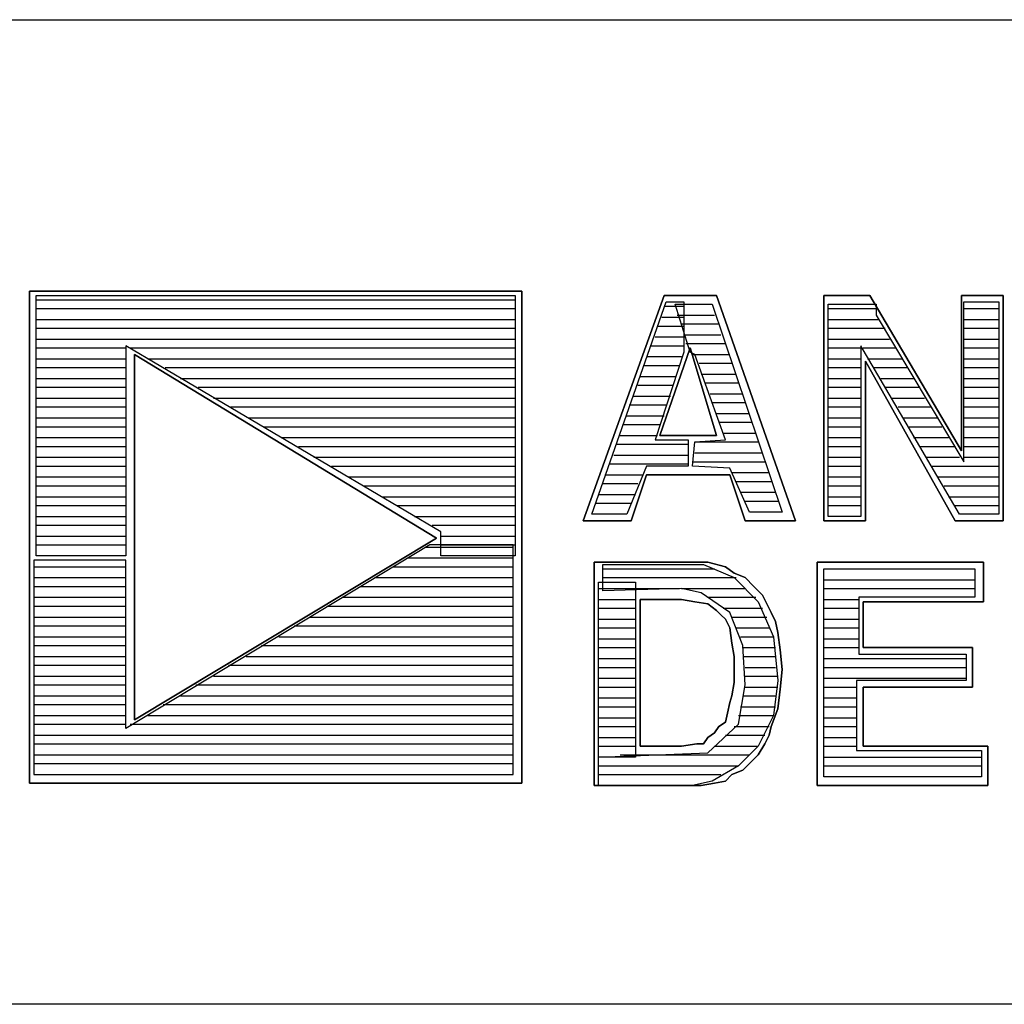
# Model space of a CAD drawing. Extents: x 11.9 to 28.1, y 10.8 to 21.2.
# Tile 45 of 56: x 25.663 to 26.112, y 11.599 to 12.049. Entities that reach past the tile are written whole.
import ezdxf

# ---------------------------------------------------------------- set-up
doc = ezdxf.new("R2010")
doc.units = 0
doc.layers.add('ASSYDWGTOP_pho', color=1, linetype='CONTINUOUS')

msp = doc.modelspace()

# ---------------------------------------------------------------- linework, layer by layer
at = {"layer": 'ASSYDWGTOP_pho'}
for points in [[(23.389, 12.049), (28.093, 12.049)], [(25.67, 11.923), (25.889, 11.923)], [(25.67, 11.804), (25.67, 11.923)], [(25.67, 11.921), (25.889, 11.921)], [(25.889, 11.923), (25.889, 11.804)], [(25.67, 11.917), (25.889, 11.917)], [(25.924, 11.823), (25.958, 11.92)], [(25.957, 11.918), (25.966, 11.918)], [(25.958, 11.92), (25.966, 11.92)], [(25.962, 11.919), (25.979, 11.919)], [(25.969, 11.897), (25.962, 11.919)], [(25.962, 11.919), (25.979, 11.919)], [(25.966, 11.92), (25.966, 11.897)], [(25.979, 11.919), (26.011, 11.824)], [(26.032, 11.822), (26.032, 11.919)], [(26.032, 11.919), (26.054, 11.919)], [(26.032, 11.917), (26.054, 11.917)], [(26.054, 11.919), (26.054, 11.914)], [(26.094, 11.847), (26.094, 11.92)], [(26.094, 11.92), (26.11, 11.92)], [(26.094, 11.917), (26.11, 11.917)], [(26.11, 11.92), (26.11, 11.823)], [(25.67, 11.912), (25.889, 11.912)], [(25.956, 11.913), (25.966, 11.913)], [(25.963, 11.914), (25.98, 11.914)], [(26.032, 11.912), (26.055, 11.912)], [(26.054, 11.914), (26.094, 11.847)], [(26.094, 11.912), (26.11, 11.912)], [(25.67, 11.908), (25.889, 11.908)], [(25.954, 11.909), (25.966, 11.909)], [(25.965, 11.91), (25.982, 11.91)], [(26.032, 11.908), (26.058, 11.908)], [(26.094, 11.908), (26.11, 11.908)], [(25.67, 11.903), (25.889, 11.903)], [(25.953, 11.904), (25.966, 11.904)], [(25.966, 11.905), (25.983, 11.905)], [(26.032, 11.903), (26.06, 11.903)], [(26.094, 11.903), (26.11, 11.903)], [(25.67, 11.899), (25.711, 11.899)], [(25.855, 11.815), (25.711, 11.9)], [(25.711, 11.9), (25.711, 11.804)], [(25.713, 11.899), (25.889, 11.899)], [(25.951, 11.9), (25.966, 11.9)], [(25.967, 11.901), (25.985, 11.901)], [(26.032, 11.899), (26.047, 11.899)], [(26.092, 11.823), (26.047, 11.9)], [(26.047, 11.9), (26.047, 11.822)], [(26.048, 11.899), (26.063, 11.899)], [(26.094, 11.899), (26.11, 11.899)], [(25.67, 11.894), (25.711, 11.894)], [(25.721, 11.894), (25.889, 11.894)], [(25.949, 11.895), (25.965, 11.895)], [(25.966, 11.897), (25.953, 11.857)], [(25.971, 11.896), (25.969, 11.897)], [(25.97, 11.896), (25.987, 11.896)], [(25.985, 11.857), (25.971, 11.896)], [(26.032, 11.894), (26.047, 11.894)], [(26.05, 11.894), (26.066, 11.894)], [(26.094, 11.894), (26.11, 11.894)], [(25.67, 11.89), (25.711, 11.89)], [(25.729, 11.89), (25.889, 11.89)], [(25.948, 11.891), (25.964, 11.891)], [(25.973, 11.892), (25.988, 11.892)], [(26.032, 11.89), (26.047, 11.89)], [(26.053, 11.89), (26.068, 11.89)], [(26.094, 11.89), (26.11, 11.89)], [(25.67, 11.885), (25.711, 11.885)], [(25.736, 11.885), (25.889, 11.885)], [(25.946, 11.886), (25.962, 11.886)], [(25.974, 11.887), (25.99, 11.887)], [(26.032, 11.885), (26.047, 11.885)], [(26.056, 11.885), (26.071, 11.885)], [(26.094, 11.885), (26.11, 11.885)], [(25.67, 11.881), (25.711, 11.881)], [(25.744, 11.881), (25.889, 11.881)], [(25.945, 11.882), (25.961, 11.882)], [(25.976, 11.883), (25.991, 11.883)], [(26.032, 11.881), (26.047, 11.881)], [(26.058, 11.881), (26.074, 11.881)], [(26.094, 11.881), (26.11, 11.881)], [(25.67, 11.876), (25.711, 11.876)], [(25.751, 11.876), (25.889, 11.876)], [(25.943, 11.877), (25.96, 11.877)], [(25.978, 11.878), (25.993, 11.878)], [(26.032, 11.876), (26.047, 11.876)], [(26.061, 11.876), (26.076, 11.876)], [(26.094, 11.876), (26.11, 11.876)], [(25.67, 11.872), (25.711, 11.872)], [(25.759, 11.872), (25.889, 11.872)], [(25.941, 11.873), (25.958, 11.873)], [(25.979, 11.874), (25.994, 11.874)], [(26.032, 11.872), (26.047, 11.872)], [(26.064, 11.872), (26.079, 11.872)], [(26.094, 11.872), (26.11, 11.872)], [(25.67, 11.867), (25.711, 11.867)], [(25.767, 11.867), (25.889, 11.867)], [(25.94, 11.868), (25.957, 11.868)], [(25.981, 11.869), (25.996, 11.869)], [(26.032, 11.867), (26.047, 11.867)], [(26.066, 11.867), (26.082, 11.867)], [(26.094, 11.867), (26.11, 11.867)], [(25.67, 11.863), (25.711, 11.863)], [(25.774, 11.863), (25.889, 11.863)], [(25.938, 11.864), (25.955, 11.864)], [(25.982, 11.865), (25.997, 11.865)], [(26.032, 11.863), (26.047, 11.863)], [(26.069, 11.863), (26.084, 11.863)], [(26.094, 11.863), (26.11, 11.863)], [(25.67, 11.858), (25.711, 11.858)], [(25.782, 11.858), (25.889, 11.858)], [(25.937, 11.859), (25.954, 11.859)], [(25.984, 11.86), (25.999, 11.86)], [(26.032, 11.858), (26.047, 11.858)], [(26.071, 11.858), (26.087, 11.858)], [(26.094, 11.858), (26.11, 11.858)], [(25.67, 11.854), (25.711, 11.854)], [(25.79, 11.854), (25.889, 11.854)], [(25.935, 11.855), (25.968, 11.855)], [(25.953, 11.857), (25.968, 11.857)], [(25.968, 11.857), (25.968, 11.845)], [(25.97, 11.845), (25.971, 11.856)], [(25.971, 11.856), (25.985, 11.857)], [(25.971, 11.856), (26, 11.856)], [(26.032, 11.854), (26.047, 11.854)], [(26.074, 11.854), (26.09, 11.854)], [(26.094, 11.854), (26.11, 11.854)], [(25.67, 11.849), (25.711, 11.849)], [(25.797, 11.849), (25.889, 11.849)], [(25.934, 11.85), (25.968, 11.85)], [(25.971, 11.851), (26.002, 11.851)], [(26.032, 11.849), (26.047, 11.849)], [(26.077, 11.849), (26.092, 11.849)], [(26.094, 11.849), (26.11, 11.849)], [(25.67, 11.845), (25.711, 11.845)], [(25.805, 11.845), (25.889, 11.845)], [(25.932, 11.846), (25.968, 11.846)], [(25.949, 11.845), (25.94, 11.823)], [(25.968, 11.845), (25.949, 11.845)], [(25.97, 11.847), (26.003, 11.847)], [(25.987, 11.844), (25.97, 11.845)], [(25.996, 11.824), (25.987, 11.844)], [(26.032, 11.845), (26.047, 11.845)], [(26.079, 11.845), (26.11, 11.845)], [(25.67, 11.84), (25.711, 11.84)], [(25.813, 11.84), (25.889, 11.84)], [(25.93, 11.841), (25.947, 11.841)], [(25.988, 11.842), (26.005, 11.842)], [(26.032, 11.84), (26.047, 11.84)], [(26.082, 11.84), (26.11, 11.84)], [(25.67, 11.836), (25.711, 11.836)], [(25.82, 11.836), (25.889, 11.836)], [(25.929, 11.837), (25.945, 11.837)], [(25.99, 11.838), (26.006, 11.838)], [(26.032, 11.836), (26.047, 11.836)], [(26.085, 11.836), (26.11, 11.836)], [(25.67, 11.831), (25.711, 11.831)], [(25.828, 11.831), (25.889, 11.831)], [(25.927, 11.832), (25.944, 11.832)], [(25.992, 11.833), (26.008, 11.833)], [(26.032, 11.831), (26.047, 11.831)], [(26.087, 11.831), (26.11, 11.831)], [(25.67, 11.827), (25.711, 11.827)], [(25.835, 11.827), (25.889, 11.827)], [(25.926, 11.828), (25.942, 11.828)], [(25.994, 11.829), (26.009, 11.829)], [(26.032, 11.827), (26.047, 11.827)], [(26.09, 11.827), (26.11, 11.827)], [(25.67, 11.822), (25.711, 11.822)], [(25.843, 11.822), (25.889, 11.822)], [(25.94, 11.823), (25.924, 11.823)], [(26.011, 11.824), (25.996, 11.824)], [(26.047, 11.822), (26.032, 11.822)], [(26.11, 11.823), (26.092, 11.823)], [(25.67, 11.818), (25.711, 11.818)], [(25.851, 11.818), (25.889, 11.818)], [(25.67, 11.813), (25.711, 11.813)], [(25.855, 11.804), (25.855, 11.815)], [(25.855, 11.813), (25.889, 11.813)], [(25.67, 11.809), (25.711, 11.809)], [(25.85, 11.809), (25.711, 11.725)], [(25.848, 11.808), (25.888, 11.808)], [(25.888, 11.809), (25.85, 11.809)], [(25.855, 11.809), (25.889, 11.809)], [(25.888, 11.704), (25.888, 11.809)], [(25.711, 11.804), (25.67, 11.804)], [(25.889, 11.804), (25.855, 11.804)], [(25.669, 11.802), (25.669, 11.704)], [(25.711, 11.802), (25.669, 11.802)], [(25.669, 11.799), (25.711, 11.799)], [(25.711, 11.725), (25.711, 11.802)], [(25.833, 11.799), (25.888, 11.799)], [(25.84, 11.803), (25.888, 11.803)], [(25.929, 11.788), (25.929, 11.8)], [(25.929, 11.8), (25.975, 11.8)], [(25.975, 11.8), (25.989, 11.794)], [(25.929, 11.798), (25.98, 11.798)], [(26.03, 11.703), (26.03, 11.798)], [(26.03, 11.798), (26.099, 11.798)], [(26.03, 11.798), (26.099, 11.798)], [(26.099, 11.798), (26.099, 11.785)], [(25.669, 11.794), (25.711, 11.794)], [(25.669, 11.79), (25.711, 11.79)], [(25.818, 11.79), (25.888, 11.79)], [(25.825, 11.794), (25.888, 11.794)], [(25.927, 11.712), (25.927, 11.792)], [(25.927, 11.792), (25.944, 11.792)], [(25.929, 11.794), (25.99, 11.794)], [(25.944, 11.792), (25.944, 11.712)], [(25.989, 11.794), (26, 11.783)], [(26.03, 11.793), (26.099, 11.793)], [(25.927, 11.789), (25.944, 11.789)], [(25.965, 11.789), (25.929, 11.788)], [(25.929, 11.789), (25.964, 11.789)], [(25.974, 11.787), (25.965, 11.789)], [(25.965, 11.789), (25.994, 11.789)], [(25.987, 11.778), (25.974, 11.787)], [(26.03, 11.789), (26.099, 11.789)], [(25.669, 11.785), (25.711, 11.785)], [(25.669, 11.781), (25.711, 11.781)], [(25.803, 11.781), (25.888, 11.781)], [(25.81, 11.785), (25.888, 11.785)], [(25.927, 11.784), (25.944, 11.784)], [(25.977, 11.785), (25.999, 11.785)], [(26, 11.783), (26.007, 11.767)], [(26.03, 11.784), (26.046, 11.784)], [(26.099, 11.785), (26.046, 11.785)], [(26.046, 11.785), (26.046, 11.759)], [(25.927, 11.78), (25.944, 11.78)], [(25.984, 11.78), (26.002, 11.78)], [(25.993, 11.763), (25.987, 11.778)], [(26.03, 11.78), (26.046, 11.78)], [(25.669, 11.776), (25.711, 11.776)], [(25.669, 11.772), (25.711, 11.772)], [(25.788, 11.772), (25.888, 11.772)], [(25.795, 11.776), (25.888, 11.776)], [(25.927, 11.775), (25.944, 11.775)], [(25.988, 11.776), (26.004, 11.776)], [(26.03, 11.775), (26.046, 11.775)], [(25.927, 11.771), (25.944, 11.771)], [(25.99, 11.771), (26.005, 11.771)], [(26.03, 11.771), (26.046, 11.771)], [(25.669, 11.767), (25.711, 11.767)], [(25.669, 11.763), (25.711, 11.763)], [(25.773, 11.763), (25.888, 11.763)], [(25.781, 11.767), (25.888, 11.767)], [(25.927, 11.766), (25.944, 11.766)], [(25.992, 11.767), (26.007, 11.767)], [(25.994, 11.745), (25.993, 11.763)], [(26.007, 11.767), (26.009, 11.747)], [(26.03, 11.766), (26.046, 11.766)], [(25.927, 11.762), (25.944, 11.762)], [(25.993, 11.762), (26.008, 11.762)], [(26.03, 11.762), (26.046, 11.762)], [(26.046, 11.759), (26.095, 11.759)], [(26.095, 11.759), (26.095, 11.747)], [(25.669, 11.758), (25.711, 11.758)], [(25.669, 11.754), (25.711, 11.754)], [(25.758, 11.754), (25.888, 11.754)], [(25.766, 11.758), (25.888, 11.758)], [(25.927, 11.757), (25.944, 11.757)], [(25.993, 11.758), (26.008, 11.758)], [(26.03, 11.757), (26.095, 11.757)], [(25.927, 11.753), (25.944, 11.753)], [(25.994, 11.753), (26.008, 11.753)], [(26.03, 11.753), (26.095, 11.753)], [(25.669, 11.749), (25.711, 11.749)], [(25.669, 11.745), (25.711, 11.745)], [(25.743, 11.745), (25.888, 11.745)], [(25.751, 11.749), (25.888, 11.749)], [(25.927, 11.748), (25.944, 11.748)], [(25.991, 11.727), (25.994, 11.745)], [(25.994, 11.749), (26.009, 11.749)], [(26.009, 11.747), (26.007, 11.731)], [(26.03, 11.748), (26.095, 11.748)], [(26.095, 11.747), (26.045, 11.747)], [(26.045, 11.747), (26.045, 11.715)], [(25.927, 11.744), (25.944, 11.744)], [(25.994, 11.744), (26.009, 11.744)], [(26.03, 11.744), (26.045, 11.744)], [(25.669, 11.74), (25.711, 11.74)], [(25.669, 11.736), (25.711, 11.736)], [(25.728, 11.736), (25.888, 11.736)], [(25.736, 11.74), (25.888, 11.74)], [(25.927, 11.739), (25.944, 11.739)], [(25.993, 11.74), (26.008, 11.74)], [(26.03, 11.739), (26.045, 11.739)], [(25.927, 11.735), (25.944, 11.735)], [(25.992, 11.735), (26.008, 11.735)], [(26.03, 11.735), (26.045, 11.735)], [(25.669, 11.731), (25.711, 11.731)], [(25.669, 11.727), (25.711, 11.727)], [(25.713, 11.727), (25.888, 11.727)], [(25.721, 11.731), (25.888, 11.731)], [(25.927, 11.73), (25.944, 11.73)], [(25.977, 11.714), (25.991, 11.727)], [(25.991, 11.731), (26.007, 11.731)], [(26.007, 11.731), (26, 11.717)], [(26.03, 11.73), (26.045, 11.73)], [(25.927, 11.726), (25.944, 11.726)], [(25.989, 11.726), (26.005, 11.726)], [(26.03, 11.726), (26.045, 11.726)], [(25.669, 11.722), (25.888, 11.722)], [(25.669, 11.718), (25.888, 11.718)], [(25.927, 11.721), (25.944, 11.721)], [(25.985, 11.722), (26.003, 11.722)], [(26.03, 11.721), (26.045, 11.721)], [(25.927, 11.717), (25.944, 11.717)], [(25.927, 11.712), (25.977, 11.714)], [(25.98, 11.717), (26, 11.717)], [(26, 11.717), (25.991, 11.708)], [(26.03, 11.717), (26.045, 11.717)], [(26.045, 11.715), (26.102, 11.715)], [(26.102, 11.715), (26.102, 11.703)], [(25.669, 11.713), (25.888, 11.713)], [(25.669, 11.709), (25.888, 11.709)], [(25.927, 11.699), (25.927, 11.712)], [(25.944, 11.712), (25.927, 11.712)], [(25.937, 11.713), (25.996, 11.713)], [(26.03, 11.712), (26.102, 11.712)], [(25.927, 11.708), (25.991, 11.708)], [(25.991, 11.708), (25.979, 11.701)], [(26.03, 11.708), (26.102, 11.708)], [(25.669, 11.704), (25.888, 11.704)], [(25.927, 11.704), (25.983, 11.704)], [(25.979, 11.701), (25.97, 11.699)], [(26.102, 11.703), (26.03, 11.703)], [(25.97, 11.699), (25.927, 11.699)], [(28.088, 11.599), (25.593, 11.599)]]:
    msp.add_lwpolyline(points, dxfattribs=at)
for points in [[(25.667, 11.925), (25.892, 11.925)], [(25.667, 11.7), (25.667, 11.925)], [(25.667, 11.925), (25.892, 11.925)], [(25.667, 11.7), (25.667, 11.925)], [(25.667, 11.925), (25.892, 11.925)], [(25.667, 11.7), (25.667, 11.925)], [(25.667, 11.925), (25.892, 11.925)], [(25.667, 11.7), (25.667, 11.925)], [(25.667, 11.925), (25.892, 11.925)], [(25.667, 11.7), (25.667, 11.925)], [(25.667, 11.925), (25.892, 11.925)], [(25.667, 11.7), (25.667, 11.925)], [(25.667, 11.925), (25.892, 11.925)], [(25.667, 11.7), (25.667, 11.925)], [(25.667, 11.925), (25.892, 11.925)], [(25.667, 11.7), (25.667, 11.925)], [(25.667, 11.925), (25.892, 11.925)], [(25.667, 11.7), (25.667, 11.925)], [(25.667, 11.925), (25.892, 11.925)], [(25.667, 11.7), (25.667, 11.925)], [(25.667, 11.925), (25.892, 11.925)], [(25.667, 11.7), (25.667, 11.925)], [(25.667, 11.925), (25.892, 11.925)], [(25.667, 11.7), (25.667, 11.925)], [(25.892, 11.925), (25.892, 11.7)], [(25.892, 11.925), (25.892, 11.7)], [(25.892, 11.925), (25.892, 11.7)], [(25.892, 11.925), (25.892, 11.7)], [(25.892, 11.925), (25.892, 11.7)], [(25.892, 11.925), (25.892, 11.7)], [(25.892, 11.925), (25.892, 11.7)], [(25.892, 11.925), (25.892, 11.7)], [(25.892, 11.925), (25.892, 11.7)], [(25.892, 11.925), (25.892, 11.7)], [(25.892, 11.925), (25.892, 11.7)], [(25.892, 11.925), (25.892, 11.7)], [(25.92, 11.82), (25.957, 11.923)], [(25.92, 11.82), (25.957, 11.923)], [(25.92, 11.82), (25.957, 11.923)], [(25.92, 11.82), (25.957, 11.923)], [(25.92, 11.82), (25.957, 11.923)], [(25.92, 11.82), (25.957, 11.923)], [(25.957, 11.923), (25.981, 11.923)], [(25.957, 11.923), (25.981, 11.923)], [(25.957, 11.923), (25.981, 11.923)], [(25.957, 11.923), (25.981, 11.923)], [(25.957, 11.923), (25.981, 11.923)], [(25.957, 11.923), (25.981, 11.923)], [(25.981, 11.923), (26.017, 11.82)], [(25.981, 11.923), (26.017, 11.82)], [(25.981, 11.923), (26.017, 11.82)], [(25.981, 11.923), (26.017, 11.82)], [(25.981, 11.923), (26.017, 11.82)], [(25.981, 11.923), (26.017, 11.82)], [(26.03, 11.923), (26.051, 11.923)], [(26.03, 11.82), (26.03, 11.923)], [(26.03, 11.923), (26.051, 11.923)], [(26.03, 11.82), (26.03, 11.923)], [(26.03, 11.923), (26.051, 11.923)], [(26.03, 11.82), (26.03, 11.923)], [(26.03, 11.923), (26.051, 11.923)], [(26.03, 11.82), (26.03, 11.923)], [(26.03, 11.923), (26.051, 11.923)], [(26.03, 11.82), (26.03, 11.923)], [(26.03, 11.923), (26.051, 11.923)], [(26.03, 11.82), (26.03, 11.923)], [(26.051, 11.923), (26.093, 11.852)], [(26.051, 11.923), (26.093, 11.852)], [(26.051, 11.923), (26.093, 11.852)], [(26.051, 11.923), (26.093, 11.852)], [(26.051, 11.923), (26.093, 11.852)], [(26.051, 11.923), (26.093, 11.852)], [(26.093, 11.852), (26.093, 11.923)], [(26.093, 11.923), (26.112, 11.923)], [(26.093, 11.852), (26.093, 11.923)], [(26.093, 11.923), (26.112, 11.923)], [(26.093, 11.852), (26.093, 11.923)], [(26.093, 11.923), (26.112, 11.923)], [(26.093, 11.852), (26.093, 11.923)], [(26.093, 11.923), (26.112, 11.923)], [(26.093, 11.852), (26.093, 11.923)], [(26.093, 11.923), (26.112, 11.923)], [(26.093, 11.852), (26.093, 11.923)], [(26.093, 11.923), (26.112, 11.923)], [(26.112, 11.923), (26.112, 11.82)], [(26.112, 11.923), (26.112, 11.82)], [(26.112, 11.923), (26.112, 11.82)], [(26.112, 11.923), (26.112, 11.82)], [(26.112, 11.923), (26.112, 11.82)], [(26.112, 11.923), (26.112, 11.82)], [(25.969, 11.899), (25.955, 11.859)], [(25.969, 11.899), (25.955, 11.859)], [(25.969, 11.899), (25.955, 11.859)], [(25.969, 11.899), (25.955, 11.859)], [(25.969, 11.899), (25.955, 11.859)], [(25.969, 11.899), (25.955, 11.859)], [(25.969, 11.899), (25.955, 11.859)], [(25.969, 11.899), (25.955, 11.859)], [(25.969, 11.899), (25.955, 11.859)], [(25.969, 11.899), (25.955, 11.859)], [(25.969, 11.899), (25.955, 11.859)], [(25.969, 11.899), (25.955, 11.859)], [(25.981, 11.859), (25.969, 11.899)], [(25.981, 11.859), (25.969, 11.899)], [(25.981, 11.859), (25.969, 11.899)], [(25.981, 11.859), (25.969, 11.899)], [(25.981, 11.859), (25.969, 11.899)], [(25.981, 11.859), (25.969, 11.899)], [(25.981, 11.859), (25.969, 11.899)], [(25.981, 11.859), (25.969, 11.899)], [(25.981, 11.859), (25.969, 11.899)], [(25.981, 11.859), (25.969, 11.899)], [(25.981, 11.859), (25.969, 11.899)], [(25.981, 11.859), (25.969, 11.899)], [(25.715, 11.896), (25.853, 11.812)], [(25.715, 11.729), (25.715, 11.896)], [(25.715, 11.896), (25.853, 11.812)], [(25.715, 11.729), (25.715, 11.896)], [(25.715, 11.896), (25.853, 11.812)], [(25.715, 11.729), (25.715, 11.896)], [(25.715, 11.896), (25.853, 11.812)], [(25.715, 11.729), (25.715, 11.896)], [(25.715, 11.896), (25.853, 11.812)], [(25.715, 11.729), (25.715, 11.896)], [(25.715, 11.896), (25.853, 11.812)], [(25.715, 11.729), (25.715, 11.896)], [(25.715, 11.896), (25.853, 11.812)], [(25.715, 11.729), (25.715, 11.896)], [(25.715, 11.896), (25.853, 11.812)], [(25.715, 11.729), (25.715, 11.896)], [(25.715, 11.896), (25.853, 11.812)], [(25.715, 11.729), (25.715, 11.896)], [(25.715, 11.896), (25.853, 11.812)], [(25.715, 11.729), (25.715, 11.896)], [(25.715, 11.896), (25.853, 11.812)], [(25.715, 11.729), (25.715, 11.896)], [(25.715, 11.896), (25.853, 11.812)], [(25.715, 11.729), (25.715, 11.896)], [(26.09, 11.82), (26.049, 11.893)], [(26.049, 11.893), (26.049, 11.82)], [(26.09, 11.82), (26.049, 11.893)], [(26.049, 11.893), (26.049, 11.82)], [(26.09, 11.82), (26.049, 11.893)], [(26.049, 11.893), (26.049, 11.82)], [(26.09, 11.82), (26.049, 11.893)], [(26.049, 11.893), (26.049, 11.82)], [(26.09, 11.82), (26.049, 11.893)], [(26.049, 11.893), (26.049, 11.82)], [(26.09, 11.82), (26.049, 11.893)], [(26.049, 11.893), (26.049, 11.82)], [(25.955, 11.859), (25.981, 11.859)], [(25.955, 11.859), (25.981, 11.859)], [(25.955, 11.859), (25.981, 11.859)], [(25.955, 11.859), (25.981, 11.859)], [(25.955, 11.859), (25.981, 11.859)], [(25.955, 11.859), (25.981, 11.859)], [(25.955, 11.859), (25.981, 11.859)], [(25.955, 11.859), (25.981, 11.859)], [(25.955, 11.859), (25.981, 11.859)], [(25.955, 11.859), (25.981, 11.859)], [(25.955, 11.859), (25.981, 11.859)], [(25.955, 11.859), (25.981, 11.859)], [(25.949, 11.841), (25.942, 11.82)], [(25.949, 11.841), (25.942, 11.82)], [(25.949, 11.841), (25.942, 11.82)], [(25.949, 11.841), (25.942, 11.82)], [(25.949, 11.841), (25.942, 11.82)], [(25.949, 11.841), (25.942, 11.82)], [(25.987, 11.841), (25.949, 11.841)], [(25.987, 11.841), (25.949, 11.841)], [(25.987, 11.841), (25.949, 11.841)], [(25.987, 11.841), (25.949, 11.841)], [(25.987, 11.841), (25.949, 11.841)], [(25.987, 11.841), (25.949, 11.841)], [(25.994, 11.82), (25.987, 11.841)], [(25.994, 11.82), (25.987, 11.841)], [(25.994, 11.82), (25.987, 11.841)], [(25.994, 11.82), (25.987, 11.841)], [(25.994, 11.82), (25.987, 11.841)], [(25.994, 11.82), (25.987, 11.841)], [(25.942, 11.82), (25.92, 11.82)], [(25.942, 11.82), (25.92, 11.82)], [(25.942, 11.82), (25.92, 11.82)], [(25.942, 11.82), (25.92, 11.82)], [(25.942, 11.82), (25.92, 11.82)], [(25.942, 11.82), (25.92, 11.82)], [(26.017, 11.82), (25.994, 11.82)], [(26.017, 11.82), (25.994, 11.82)], [(26.017, 11.82), (25.994, 11.82)], [(26.017, 11.82), (25.994, 11.82)], [(26.017, 11.82), (25.994, 11.82)], [(26.017, 11.82), (25.994, 11.82)], [(26.049, 11.82), (26.03, 11.82)], [(26.049, 11.82), (26.03, 11.82)], [(26.049, 11.82), (26.03, 11.82)], [(26.049, 11.82), (26.03, 11.82)], [(26.049, 11.82), (26.03, 11.82)], [(26.049, 11.82), (26.03, 11.82)], [(26.112, 11.82), (26.09, 11.82)], [(26.112, 11.82), (26.09, 11.82)], [(26.112, 11.82), (26.09, 11.82)], [(26.112, 11.82), (26.09, 11.82)], [(26.112, 11.82), (26.09, 11.82)], [(26.112, 11.82), (26.09, 11.82)], [(25.853, 11.812), (25.715, 11.729)], [(25.853, 11.812), (25.715, 11.729)], [(25.853, 11.812), (25.715, 11.729)], [(25.853, 11.812), (25.715, 11.729)], [(25.853, 11.812), (25.715, 11.729)], [(25.853, 11.812), (25.715, 11.729)], [(25.853, 11.812), (25.715, 11.729)], [(25.853, 11.812), (25.715, 11.729)], [(25.853, 11.812), (25.715, 11.729)], [(25.853, 11.812), (25.715, 11.729)], [(25.853, 11.812), (25.715, 11.729)], [(25.853, 11.812), (25.715, 11.729)], [(25.925, 11.699), (25.925, 11.801)], [(25.925, 11.801), (25.969, 11.801)], [(25.925, 11.699), (25.925, 11.801)], [(25.925, 11.801), (25.969, 11.801)], [(25.925, 11.699), (25.925, 11.801)], [(25.925, 11.801), (25.969, 11.801)], [(25.925, 11.699), (25.925, 11.801)], [(25.925, 11.801), (25.969, 11.801)], [(25.925, 11.699), (25.925, 11.801)], [(25.925, 11.801), (25.969, 11.801)], [(25.925, 11.699), (25.925, 11.801)], [(25.925, 11.801), (25.969, 11.801)], [(25.969, 11.801), (25.977, 11.801)], [(25.969, 11.801), (25.977, 11.801)], [(25.969, 11.801), (25.977, 11.801)], [(25.969, 11.801), (25.977, 11.801)], [(25.969, 11.801), (25.977, 11.801)], [(25.969, 11.801), (25.977, 11.801)], [(25.977, 11.801), (25.985, 11.799)], [(25.977, 11.801), (25.985, 11.799)], [(25.977, 11.801), (25.985, 11.799)], [(25.977, 11.801), (25.985, 11.799)], [(25.977, 11.801), (25.985, 11.799)], [(25.977, 11.801), (25.985, 11.799)], [(25.985, 11.799), (25.989, 11.796)], [(25.985, 11.799), (25.989, 11.796)], [(25.985, 11.799), (25.989, 11.796)], [(25.985, 11.799), (25.989, 11.796)], [(25.985, 11.799), (25.989, 11.796)], [(25.985, 11.799), (25.989, 11.796)], [(26.027, 11.699), (26.027, 11.801)], [(26.027, 11.801), (26.103, 11.801)], [(26.027, 11.699), (26.027, 11.801)], [(26.027, 11.801), (26.103, 11.801)], [(26.027, 11.699), (26.027, 11.801)], [(26.027, 11.801), (26.103, 11.801)], [(26.027, 11.699), (26.027, 11.801)], [(26.027, 11.801), (26.103, 11.801)], [(26.027, 11.699), (26.027, 11.801)], [(26.027, 11.801), (26.103, 11.801)], [(26.027, 11.699), (26.027, 11.801)], [(26.027, 11.801), (26.103, 11.801)], [(26.103, 11.801), (26.103, 11.783)], [(26.103, 11.801), (26.103, 11.783)], [(26.103, 11.801), (26.103, 11.783)], [(26.103, 11.801), (26.103, 11.783)], [(26.103, 11.801), (26.103, 11.783)], [(26.103, 11.801), (26.103, 11.783)], [(25.989, 11.796), (25.994, 11.794)], [(25.989, 11.796), (25.994, 11.794)], [(25.989, 11.796), (25.994, 11.794)], [(25.989, 11.796), (25.994, 11.794)], [(25.989, 11.796), (25.994, 11.794)], [(25.989, 11.796), (25.994, 11.794)], [(25.994, 11.794), (25.998, 11.79)], [(25.994, 11.794), (25.998, 11.79)], [(25.994, 11.794), (25.998, 11.79)], [(25.994, 11.794), (25.998, 11.79)], [(25.994, 11.794), (25.998, 11.79)], [(25.994, 11.794), (25.998, 11.79)], [(25.998, 11.79), (26.002, 11.786)], [(25.998, 11.79), (26.002, 11.786)], [(25.998, 11.79), (26.002, 11.786)], [(25.998, 11.79), (26.002, 11.786)], [(25.998, 11.79), (26.002, 11.786)], [(25.998, 11.79), (26.002, 11.786)], [(26.002, 11.786), (26.004, 11.782)], [(26.002, 11.786), (26.004, 11.782)], [(26.002, 11.786), (26.004, 11.782)], [(26.002, 11.786), (26.004, 11.782)], [(26.002, 11.786), (26.004, 11.782)], [(26.002, 11.786), (26.004, 11.782)], [(25.946, 11.784), (25.946, 11.717)], [(25.965, 11.784), (25.946, 11.784)], [(25.946, 11.784), (25.946, 11.717)], [(25.965, 11.784), (25.946, 11.784)], [(25.946, 11.784), (25.946, 11.717)], [(25.965, 11.784), (25.946, 11.784)], [(25.946, 11.784), (25.946, 11.717)], [(25.965, 11.784), (25.946, 11.784)], [(25.946, 11.784), (25.946, 11.717)], [(25.965, 11.784), (25.946, 11.784)], [(25.946, 11.784), (25.946, 11.717)], [(25.965, 11.784), (25.946, 11.784)], [(25.971, 11.783), (25.965, 11.784)], [(25.971, 11.783), (25.965, 11.784)], [(25.971, 11.783), (25.965, 11.784)], [(25.971, 11.783), (25.965, 11.784)], [(25.971, 11.783), (25.965, 11.784)], [(25.971, 11.783), (25.965, 11.784)], [(25.977, 11.782), (25.971, 11.783)], [(25.977, 11.782), (25.971, 11.783)], [(25.977, 11.782), (25.971, 11.783)], [(25.977, 11.782), (25.971, 11.783)], [(25.977, 11.782), (25.971, 11.783)], [(25.977, 11.782), (25.971, 11.783)], [(25.981, 11.779), (25.977, 11.782)], [(25.981, 11.779), (25.977, 11.782)], [(25.981, 11.779), (25.977, 11.782)], [(25.981, 11.779), (25.977, 11.782)], [(25.981, 11.779), (25.977, 11.782)], [(25.981, 11.779), (25.977, 11.782)], [(26.004, 11.782), (26.006, 11.778)], [(26.004, 11.782), (26.006, 11.778)], [(26.004, 11.782), (26.006, 11.778)], [(26.004, 11.782), (26.006, 11.778)], [(26.004, 11.782), (26.006, 11.778)], [(26.004, 11.782), (26.006, 11.778)], [(26.103, 11.783), (26.048, 11.783)], [(26.048, 11.783), (26.048, 11.762)], [(26.103, 11.783), (26.048, 11.783)], [(26.048, 11.783), (26.048, 11.762)], [(26.103, 11.783), (26.048, 11.783)], [(26.048, 11.783), (26.048, 11.762)], [(26.103, 11.783), (26.048, 11.783)], [(26.048, 11.783), (26.048, 11.762)], [(26.103, 11.783), (26.048, 11.783)], [(26.048, 11.783), (26.048, 11.762)], [(26.103, 11.783), (26.048, 11.783)], [(26.048, 11.783), (26.048, 11.762)], [(25.983, 11.777), (25.981, 11.779)], [(25.983, 11.777), (25.981, 11.779)], [(25.983, 11.777), (25.981, 11.779)], [(25.983, 11.777), (25.981, 11.779)], [(25.983, 11.777), (25.981, 11.779)], [(25.983, 11.777), (25.981, 11.779)], [(25.985, 11.775), (25.983, 11.777)], [(25.985, 11.775), (25.983, 11.777)], [(25.985, 11.775), (25.983, 11.777)], [(25.985, 11.775), (25.983, 11.777)], [(25.985, 11.775), (25.983, 11.777)], [(25.985, 11.775), (25.983, 11.777)], [(26.006, 11.778), (26.008, 11.774)], [(26.006, 11.778), (26.008, 11.774)], [(26.006, 11.778), (26.008, 11.774)], [(26.006, 11.778), (26.008, 11.774)], [(26.006, 11.778), (26.008, 11.774)], [(26.006, 11.778), (26.008, 11.774)], [(25.987, 11.771), (25.985, 11.775)], [(25.987, 11.771), (25.985, 11.775)], [(25.987, 11.771), (25.985, 11.775)], [(25.987, 11.771), (25.985, 11.775)], [(25.987, 11.771), (25.985, 11.775)], [(25.987, 11.771), (25.985, 11.775)], [(26.008, 11.774), (26.009, 11.769)], [(26.008, 11.774), (26.009, 11.769)], [(26.008, 11.774), (26.009, 11.769)], [(26.008, 11.774), (26.009, 11.769)], [(26.008, 11.774), (26.009, 11.769)], [(26.008, 11.774), (26.009, 11.769)], [(25.988, 11.764), (25.987, 11.771)], [(25.988, 11.764), (25.987, 11.771)], [(25.988, 11.764), (25.987, 11.771)], [(25.988, 11.764), (25.987, 11.771)], [(25.988, 11.764), (25.987, 11.771)], [(25.988, 11.764), (25.987, 11.771)], [(26.009, 11.769), (26.01, 11.761)], [(26.009, 11.769), (26.01, 11.761)], [(26.009, 11.769), (26.01, 11.761)], [(26.009, 11.769), (26.01, 11.761)], [(26.009, 11.769), (26.01, 11.761)], [(26.009, 11.769), (26.01, 11.761)], [(25.989, 11.758), (25.988, 11.764)], [(25.989, 11.758), (25.988, 11.764)], [(25.989, 11.758), (25.988, 11.764)], [(25.989, 11.758), (25.988, 11.764)], [(25.989, 11.758), (25.988, 11.764)], [(25.989, 11.758), (25.988, 11.764)], [(26.01, 11.761), (26.011, 11.752)], [(26.01, 11.761), (26.011, 11.752)], [(26.01, 11.761), (26.011, 11.752)], [(26.01, 11.761), (26.011, 11.752)], [(26.01, 11.761), (26.011, 11.752)], [(26.01, 11.761), (26.011, 11.752)], [(26.048, 11.762), (26.098, 11.762)], [(26.048, 11.762), (26.098, 11.762)], [(26.048, 11.762), (26.098, 11.762)], [(26.048, 11.762), (26.098, 11.762)], [(26.048, 11.762), (26.098, 11.762)], [(26.048, 11.762), (26.098, 11.762)], [(26.098, 11.762), (26.098, 11.744)], [(26.098, 11.762), (26.098, 11.744)], [(26.098, 11.762), (26.098, 11.744)], [(26.098, 11.762), (26.098, 11.744)], [(26.098, 11.762), (26.098, 11.744)], [(26.098, 11.762), (26.098, 11.744)], [(25.989, 11.751), (25.989, 11.758)], [(25.989, 11.751), (25.989, 11.758)], [(25.989, 11.751), (25.989, 11.758)], [(25.989, 11.751), (25.989, 11.758)], [(25.989, 11.751), (25.989, 11.758)], [(25.989, 11.751), (25.989, 11.758)], [(25.989, 11.746), (25.989, 11.751)], [(25.989, 11.746), (25.989, 11.751)], [(25.989, 11.746), (25.989, 11.751)], [(25.989, 11.746), (25.989, 11.751)], [(25.989, 11.746), (25.989, 11.751)], [(25.989, 11.746), (25.989, 11.751)], [(26.011, 11.752), (26.01, 11.743)], [(26.011, 11.752), (26.01, 11.743)], [(26.011, 11.752), (26.01, 11.743)], [(26.011, 11.752), (26.01, 11.743)], [(26.011, 11.752), (26.01, 11.743)], [(26.011, 11.752), (26.01, 11.743)], [(25.988, 11.74), (25.989, 11.746)], [(25.988, 11.74), (25.989, 11.746)], [(25.988, 11.74), (25.989, 11.746)], [(25.988, 11.74), (25.989, 11.746)], [(25.988, 11.74), (25.989, 11.746)], [(25.988, 11.74), (25.989, 11.746)], [(26.01, 11.743), (26.009, 11.734)], [(26.01, 11.743), (26.009, 11.734)], [(26.01, 11.743), (26.009, 11.734)], [(26.01, 11.743), (26.009, 11.734)], [(26.01, 11.743), (26.009, 11.734)], [(26.01, 11.743), (26.009, 11.734)], [(26.098, 11.744), (26.048, 11.744)], [(26.048, 11.744), (26.048, 11.717)], [(26.098, 11.744), (26.048, 11.744)], [(26.048, 11.744), (26.048, 11.717)], [(26.098, 11.744), (26.048, 11.744)], [(26.048, 11.744), (26.048, 11.717)], [(26.098, 11.744), (26.048, 11.744)], [(26.048, 11.744), (26.048, 11.717)], [(26.098, 11.744), (26.048, 11.744)], [(26.048, 11.744), (26.048, 11.717)], [(26.098, 11.744), (26.048, 11.744)], [(26.048, 11.744), (26.048, 11.717)], [(25.986, 11.732), (25.987, 11.737)], [(25.986, 11.732), (25.987, 11.737)], [(25.986, 11.732), (25.987, 11.737)], [(25.986, 11.732), (25.987, 11.737)], [(25.986, 11.732), (25.987, 11.737)], [(25.986, 11.732), (25.987, 11.737)], [(25.987, 11.737), (25.988, 11.74)], [(25.987, 11.737), (25.988, 11.74)], [(25.987, 11.737), (25.988, 11.74)], [(25.987, 11.737), (25.988, 11.74)], [(25.987, 11.737), (25.988, 11.74)], [(25.987, 11.737), (25.988, 11.74)], [(25.985, 11.728), (25.986, 11.732)], [(25.985, 11.728), (25.986, 11.732)], [(25.985, 11.728), (25.986, 11.732)], [(25.985, 11.728), (25.986, 11.732)], [(25.985, 11.728), (25.986, 11.732)], [(25.985, 11.728), (25.986, 11.732)], [(26.009, 11.734), (26.006, 11.726)], [(26.009, 11.734), (26.006, 11.726)], [(26.009, 11.734), (26.006, 11.726)], [(26.009, 11.734), (26.006, 11.726)], [(26.009, 11.734), (26.006, 11.726)], [(26.009, 11.734), (26.006, 11.726)], [(25.982, 11.726), (25.985, 11.728)], [(25.982, 11.726), (25.985, 11.728)], [(25.982, 11.726), (25.985, 11.728)], [(25.982, 11.726), (25.985, 11.728)], [(25.982, 11.726), (25.985, 11.728)], [(25.982, 11.726), (25.985, 11.728)], [(25.977, 11.721), (25.98, 11.723)], [(25.977, 11.721), (25.98, 11.723)], [(25.977, 11.721), (25.98, 11.723)], [(25.977, 11.721), (25.98, 11.723)], [(25.977, 11.721), (25.98, 11.723)], [(25.977, 11.721), (25.98, 11.723)], [(25.98, 11.723), (25.982, 11.726)], [(25.98, 11.723), (25.982, 11.726)], [(25.98, 11.723), (25.982, 11.726)], [(25.98, 11.723), (25.982, 11.726)], [(25.98, 11.723), (25.982, 11.726)], [(25.98, 11.723), (25.982, 11.726)], [(26.006, 11.726), (26.005, 11.722)], [(26.006, 11.726), (26.005, 11.722)], [(26.006, 11.726), (26.005, 11.722)], [(26.006, 11.726), (26.005, 11.722)], [(26.006, 11.726), (26.005, 11.722)], [(26.006, 11.726), (26.005, 11.722)], [(25.965, 11.717), (25.972, 11.718)], [(25.965, 11.717), (25.972, 11.718)], [(25.965, 11.717), (25.972, 11.718)], [(25.965, 11.717), (25.972, 11.718)], [(25.965, 11.717), (25.972, 11.718)], [(25.965, 11.717), (25.972, 11.718)], [(25.972, 11.718), (25.975, 11.718)], [(25.972, 11.718), (25.975, 11.718)], [(25.972, 11.718), (25.975, 11.718)], [(25.972, 11.718), (25.975, 11.718)], [(25.972, 11.718), (25.975, 11.718)], [(25.972, 11.718), (25.975, 11.718)], [(25.975, 11.718), (25.977, 11.721)], [(25.975, 11.718), (25.977, 11.721)], [(25.975, 11.718), (25.977, 11.721)], [(25.975, 11.718), (25.977, 11.721)], [(25.975, 11.718), (25.977, 11.721)], [(25.975, 11.718), (25.977, 11.721)], [(26.003, 11.718), (26, 11.713)], [(26.003, 11.718), (26, 11.713)], [(26.003, 11.718), (26, 11.713)], [(26.003, 11.718), (26, 11.713)], [(26.003, 11.718), (26, 11.713)], [(26.003, 11.718), (26, 11.713)], [(26.005, 11.722), (26.003, 11.718)], [(26.005, 11.722), (26.003, 11.718)], [(26.005, 11.722), (26.003, 11.718)], [(26.005, 11.722), (26.003, 11.718)], [(26.005, 11.722), (26.003, 11.718)], [(26.005, 11.722), (26.003, 11.718)], [(25.946, 11.717), (25.965, 11.717)], [(25.946, 11.717), (25.965, 11.717)], [(25.946, 11.717), (25.965, 11.717)], [(25.946, 11.717), (25.965, 11.717)], [(25.946, 11.717), (25.965, 11.717)], [(25.946, 11.717), (25.965, 11.717)], [(26.048, 11.717), (26.105, 11.717)], [(26.048, 11.717), (26.105, 11.717)], [(26.048, 11.717), (26.105, 11.717)], [(26.048, 11.717), (26.105, 11.717)], [(26.048, 11.717), (26.105, 11.717)], [(26.048, 11.717), (26.105, 11.717)], [(26.105, 11.717), (26.105, 11.699)], [(26.105, 11.717), (26.105, 11.699)], [(26.105, 11.717), (26.105, 11.699)], [(26.105, 11.717), (26.105, 11.699)], [(26.105, 11.717), (26.105, 11.699)], [(26.105, 11.717), (26.105, 11.699)], [(25.997, 11.71), (25.993, 11.706)], [(25.997, 11.71), (25.993, 11.706)], [(25.997, 11.71), (25.993, 11.706)], [(25.997, 11.71), (25.993, 11.706)], [(25.997, 11.71), (25.993, 11.706)], [(25.997, 11.71), (25.993, 11.706)], [(26, 11.713), (25.997, 11.71)], [(26, 11.713), (25.997, 11.71)], [(26, 11.713), (25.997, 11.71)], [(26, 11.713), (25.997, 11.71)], [(26, 11.713), (25.997, 11.71)], [(26, 11.713), (25.997, 11.71)], [(25.993, 11.706), (25.988, 11.704)], [(25.993, 11.706), (25.988, 11.704)], [(25.993, 11.706), (25.988, 11.704)], [(25.993, 11.706), (25.988, 11.704)], [(25.993, 11.706), (25.988, 11.704)], [(25.993, 11.706), (25.988, 11.704)], [(25.892, 11.7), (25.667, 11.7)], [(25.892, 11.7), (25.667, 11.7)], [(25.892, 11.7), (25.667, 11.7)], [(25.892, 11.7), (25.667, 11.7)], [(25.892, 11.7), (25.667, 11.7)], [(25.892, 11.7), (25.667, 11.7)], [(25.892, 11.7), (25.667, 11.7)], [(25.892, 11.7), (25.667, 11.7)], [(25.892, 11.7), (25.667, 11.7)], [(25.892, 11.7), (25.667, 11.7)], [(25.892, 11.7), (25.667, 11.7)], [(25.892, 11.7), (25.667, 11.7)], [(25.98, 11.7), (25.974, 11.699)], [(25.98, 11.7), (25.974, 11.699)], [(25.98, 11.7), (25.974, 11.699)], [(25.98, 11.7), (25.974, 11.699)], [(25.98, 11.7), (25.974, 11.699)], [(25.98, 11.7), (25.974, 11.699)], [(25.985, 11.701), (25.98, 11.7)], [(25.985, 11.701), (25.98, 11.7)], [(25.985, 11.701), (25.98, 11.7)], [(25.985, 11.701), (25.98, 11.7)], [(25.985, 11.701), (25.98, 11.7)], [(25.985, 11.701), (25.98, 11.7)], [(25.988, 11.704), (25.985, 11.701)], [(25.988, 11.704), (25.985, 11.701)], [(25.988, 11.704), (25.985, 11.701)], [(25.988, 11.704), (25.985, 11.701)], [(25.988, 11.704), (25.985, 11.701)], [(25.988, 11.704), (25.985, 11.701)], [(25.969, 11.699), (25.925, 11.699)], [(25.969, 11.699), (25.925, 11.699)], [(25.969, 11.699), (25.925, 11.699)], [(25.969, 11.699), (25.925, 11.699)], [(25.969, 11.699), (25.925, 11.699)], [(25.969, 11.699), (25.925, 11.699)], [(25.974, 11.699), (25.969, 11.699)], [(25.974, 11.699), (25.969, 11.699)], [(25.974, 11.699), (25.969, 11.699)], [(25.974, 11.699), (25.969, 11.699)], [(25.974, 11.699), (25.969, 11.699)], [(25.974, 11.699), (25.969, 11.699)], [(26.105, 11.699), (26.027, 11.699)], [(26.105, 11.699), (26.027, 11.699)], [(26.105, 11.699), (26.027, 11.699)], [(26.105, 11.699), (26.027, 11.699)], [(26.105, 11.699), (26.027, 11.699)], [(26.105, 11.699), (26.027, 11.699)]]:
    msp.add_lwpolyline(points, close=True, dxfattribs=at)

doc.saveas('drawing.dxf')
